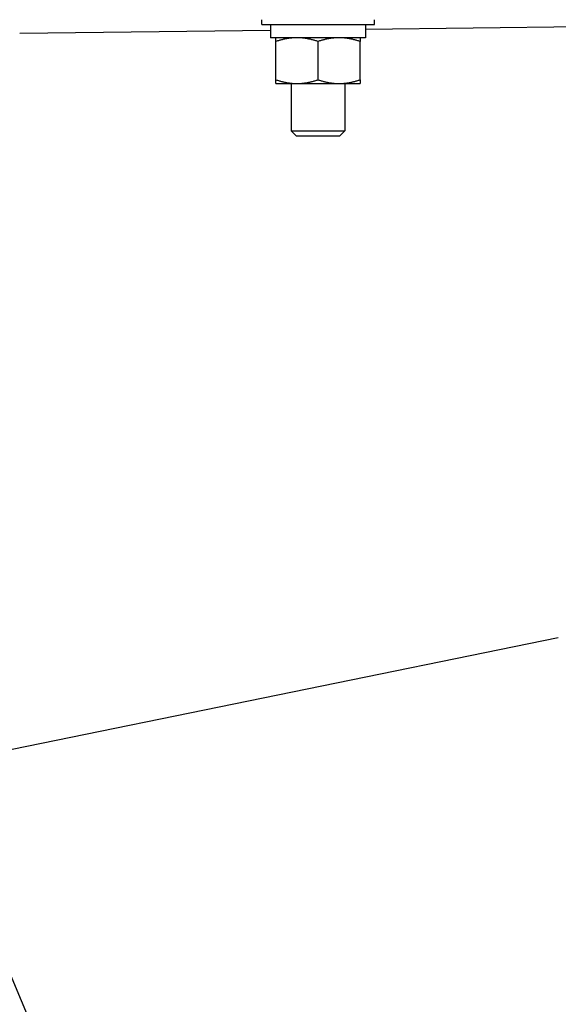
# Model space of a CAD drawing. Header units: inches. Extents: x 18 to 846, y -67 to 561.
# Tile 69 of 256: x 98.04 to 102.45, y 141.2 to 149.26. Entities that reach past the tile are written whole.
import ezdxf

# ---------------------------------------------------------------- set-up
doc = ezdxf.new("R2010")
doc.units = ezdxf.units.IN
doc.header["$LTSCALE"] = 24
doc.header["$MEASUREMENT"] = 0
doc.layers.add('Dimension (ANSI)', color=7, linetype='Continuous', lineweight=25)
doc.layers.add('Visible (ANSI)', color=7, linetype='Continuous', lineweight=30)
doc.styles.add('Note Text (ANSI)', font='tahoma.ttf')
doc.dimstyles.new('SB Fraction-16 (ANSI)', dxfattribs={"dimscale": 24, "dimtxt": 0.125, "dimasz": 0.098425, "dimexe": 0.125, "dimexo": 0.0625, "dimgap": 0.031496, "dimtad": 0, "dimtih": 1, "dimtoh": 1, "dimdec": 4, "dimrnd": 1e-08, "dimzin": 0, "dimdsep": 46, "dimlunit": 5, "dimtxsty": 'Note Text (ANSI)', "dimcen": 0.09, "dimdle": 0.393701, "dimclrd": 256, "dimclre": 256, "dimclrt": 256, "dimadec": 0, "dimazin": 3, "dimtfac": 0.96, "dimtofl": 0, "dimtmove": 0, "dimatfit": 3, "dimfxl": 1, "dimfrac": 2, "dimtolj": 1, "dimtzin": 12, "dimlwd": -1, "dimlwe": -1, "dimarcsym": 0})

# ---------------------------------------------------------------- blocks, each defined once
blk = doc.blocks.new('*D15')
at = {"layer": 'Defpoints', "color": 0, "transparency": 16777216}
for p in [(115.8191, 378.6679), (40.5863, 88.9562), (79.6941, 88.9562)]:
    blk.add_point(p, dxfattribs=at)
at = {"layer": 'Dimension (ANSI)', "transparency": 16777216}
for p, q in [((114.3191, 378.6679), (37.5863, 378.6679)), ((40.5863, 376.3057), (40.5863, 240.4618)), ((40.5863, 91.3184), (40.5863, 235.1622)), ((78.1941, 88.9562), (37.5863, 88.9562))]:
    blk.add_line(p, q, dxfattribs=at)
for points in [[(40.1926, 376.3057), (40.98, 376.3057), (40.5863, 378.6679)], [(40.1926, 91.3184), (40.98, 91.3184), (40.5863, 88.9562)]]:
    blk.add_solid(points, dxfattribs=at)
at = {"layer": 'Dimension (ANSI)', "transparency": 16777216, "insert": (31.4463, 239.7059), "char_height": 3, "attachment_point": 1, "style": 'Note Text (ANSI)'}
blk.add_mtext('\\A1;289 11/16', dxfattribs=at)

msp = doc.modelspace()

# ---------------------------------------------------------------- linework, layer by layer
at = {"layer": 'Visible (ANSI)'}
for p, q in [((100.02234, 149.22473), (100.02234, 149.26335)), ((100.02234, 149.22473), (100.94434, 149.22473)), ((100.09384, 149.22473), (100.09384, 149.193)), ((100.87284, 149.22473), (100.87284, 149.11573)), ((100.87284, 149.18631), (103.78184, 149.21998)), ((100.94434, 149.22473), (100.94434, 149.26335)), ((98.04262, 149.15356), (100.09385, 149.1773)), ((100.87284, 149.11573), (100.09408, 149.11573)), ((100.13934, 148.77146), (100.13934, 149.08501)), ((100.48334, 148.77146), (100.48334, 149.08501)), ((100.82734, 148.77146), (100.82734, 149.08501)), ((100.13934, 148.74073), (100.31134, 148.74073)), ((100.26459, 148.74073), (100.26459, 148.35223)), ((100.31134, 148.74073), (100.65534, 148.74073)), ((100.65534, 148.74073), (100.82734, 148.74073)), ((100.70209, 148.74073), (100.70209, 148.35223)), ((100.26459, 148.35223), (100.70209, 148.35223)), ((100.30841, 148.30973), (100.26459, 148.35223)), ((100.65828, 148.30973), (100.70209, 148.35223)), ((100.65828, 148.30973), (100.30841, 148.30973)), ((97.25228, 143.14174), (102.44887, 144.20665)), ((97.25228, 143.14174), (99.19004, 138.539))]:
    msp.add_line(p, q, dxfattribs=at)
msp.add_ellipse((100.48334, 149.193), major_axis=(0, -2.20896), ratio=0.176327, start_param=4.712389, end_param=4.7473769, dxfattribs=at)
for points in [[(100.13934, 149.08501), (100.13934, 149.11573), (100.13934, 149.11573)], [(100.31134, 149.11573), (100.23152, 149.11573), (100.13934, 149.08501)], [(100.48334, 149.08501), (100.39117, 149.11573), (100.31134, 149.11573)], [(100.65534, 149.11573), (100.57552, 149.11573), (100.48334, 149.08501)], [(100.82734, 149.08501), (100.73517, 149.11573), (100.65534, 149.11573)], [(100.82734, 149.11573), (100.82734, 149.11573), (100.82734, 149.08501)], [(100.13934, 148.74073), (100.13934, 148.74073), (100.13934, 148.77146)], [(100.13934, 148.77146), (100.23152, 148.74073), (100.31134, 148.74073)], [(100.31134, 148.74073), (100.39117, 148.74073), (100.48334, 148.77146)], [(100.48334, 148.77146), (100.57552, 148.74073), (100.65534, 148.74073)], [(100.65534, 148.74073), (100.73517, 148.74073), (100.82734, 148.77146)], [(100.82734, 148.77146), (100.82734, 148.74073), (100.82734, 148.74073)]]:
    msp.add_rational_spline(points, [1, 1.0379548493, 1], degree=2, dxfattribs=at)

# ---------------------------------------------------------------- dimensions: what is measured, and where the dimension line sits
at = {"layer": 'Dimension (ANSI)'}
dim = msp.add_linear_dim(base=(40.58635, 88.95616), p1=(115.81912, 378.66786), p2=(79.69412, 88.95616), angle=270, dimstyle='SB Fraction-16 (ANSI)', override={"dimgap": 0.031496, "dimdec": 4, "dimtol": 0, "dimlim": 0, "dimtp": 0, "dimtm": 0, "dimtdec": 2, "dimatfit": 1}, dxfattribs=at)
dim.commit()
dim.dimension.update_dxf_attribs({"geometry": '*D15', "text_midpoint": (40.58635, 237.81201), "dimtype": 160})

doc.saveas('drawing.dxf')
